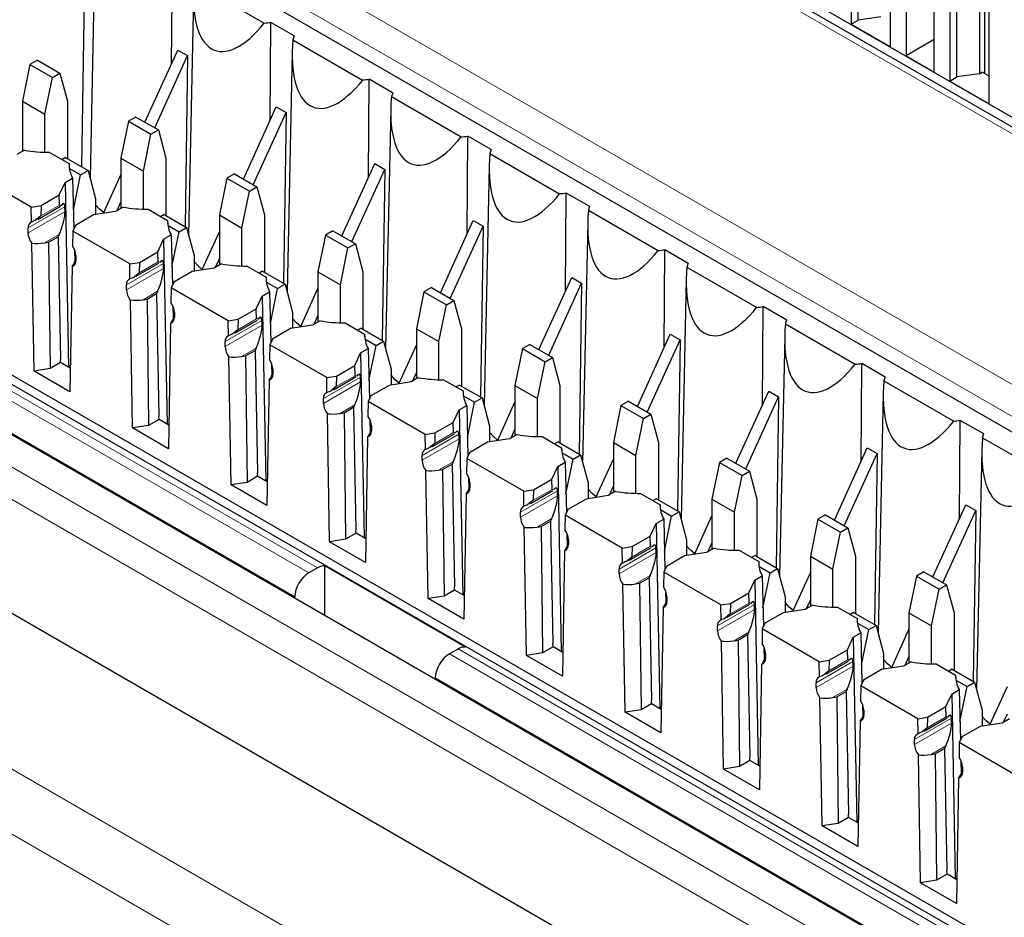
# Paper-space layout 'Blatt4' of a CAD drawing. Header units: millimetres. Extents: x 5 to 418, y 2 to 292.
# Tile 37 of 77: x 93 to 106, y 183 to 195. Entities that reach past the tile are written whole.
import ezdxf

# ---------------------------------------------------------------- set-up
doc = ezdxf.new("R2010")
doc.units = ezdxf.units.MM

psp = doc.layouts.new('Blatt4')

# ---------------------------------------------------------------- linework, layer by layer
at = {"color": 7, "linetype": 'Continuous', "lineweight": 18}
for p, q in [((109.489, 190.896), (89.514, 202.428)), ((94.228, 196.557), (116.679, 183.597)), ((81.347, 196.526), (96.847, 187.578)), ((96.673, 187.274), (81.171, 196.223)), ((116.502, 183.294), (94.051, 196.254)), ((80.644, 196.106), (113.387, 177.204)), ((113.21, 176.898), (80.468, 195.799)), ((96.956, 187.641), (87.87, 192.887)), ((93.784, 192.178), (93.321, 191.911)), ((93.786, 192.118), (93.321, 191.849)), ((93.717, 192.198), (93.48, 192.061)), ((93.712, 191.83), (93.527, 191.724)), ((93.916, 191.499), (93.922, 191.502)), ((94.954, 191.483), (94.717, 191.346)), ((95.021, 191.464), (94.558, 191.196)), ((95.023, 191.403), (94.558, 191.135)), ((94.949, 191.116), (94.765, 191.009)), ((95.154, 190.785), (95.159, 190.788)), ((96.259, 190.749), (95.796, 190.482)), ((96.192, 190.769), (95.955, 190.632)), ((96.261, 190.689), (95.796, 190.421)), ((83.999, 190.373), (106.285, 177.507)), ((96.187, 190.401), (96.002, 190.295)), ((96.391, 190.07), (96.397, 190.074)), ((97.496, 190.035), (97.033, 189.767)), ((97.429, 190.054), (97.192, 189.918)), ((97.498, 189.975), (97.033, 189.706)), ((105.931, 176.895), (83.645, 189.76)), ((97.424, 189.687), (97.24, 189.581)), ((97.629, 189.356), (97.634, 189.359)), ((98.734, 189.32), (98.27, 189.053)), ((98.735, 189.26), (98.27, 188.992)), ((98.667, 189.34), (98.43, 189.203)), ((98.662, 188.973), (98.477, 188.866)), ((98.866, 188.642), (98.872, 188.645)), ((99.904, 188.626), (99.667, 188.489)), ((99.971, 188.606), (99.508, 188.339)), ((99.973, 188.546), (99.508, 188.278)), ((99.899, 188.258), (99.715, 188.152)), ((100.104, 187.927), (100.109, 187.931)), ((101.208, 187.892), (100.745, 187.624)), ((101.142, 187.911), (100.904, 187.774)), ((101.21, 187.832), (100.745, 187.563)), ((101.136, 187.544), (100.952, 187.438)), ((101.341, 187.213), (101.346, 187.216)), ((102.446, 187.177), (101.983, 186.91)), ((102.379, 187.197), (102.142, 187.06)), ((102.448, 187.117), (101.983, 186.849)), ((102.374, 186.83), (102.19, 186.723)), ((98.614, 186.557), (114.114, 177.61)), ((110.321, 179.926), (98.724, 186.621)), ((102.578, 186.499), (102.584, 186.502)), ((103.683, 186.463), (103.22, 186.196)), ((103.685, 186.403), (103.22, 186.134)), ((103.617, 186.483), (103.379, 186.346)), ((113.937, 177.307), (98.435, 186.257)), ((103.611, 186.115), (103.427, 186.009)), ((103.816, 185.784), (103.821, 185.787)), ((104.921, 185.749), (104.458, 185.481)), ((104.923, 185.689), (104.458, 185.42)), ((104.854, 185.768), (104.617, 185.631)), ((104.849, 185.401), (104.664, 185.295)), ((105.053, 185.07), (105.059, 185.073))]:
    psp.add_line(p, q, dxfattribs=at)
at = {"color": 7, "linetype": 'Continuous', "lineweight": 25}
for p, q in [((109.614, 190.909), (89.639, 202.441)), ((109.9, 190.863), (90.413, 202.113)), ((93.003, 196.666), (115.276, 183.808)), ((103.75, 194.523), (103.75, 196.564)), ((103.662, 196.513), (103.662, 194.472)), ((80.945, 196.341), (113.793, 177.377)), ((104.157, 194.186), (104.157, 196.227)), ((105.341, 193.85), (105.341, 195.931)), ((94.042, 195.837), (93.994, 192.678)), ((104.352, 195.911), (104.352, 194.074)), ((104.9, 195.799), (104.9, 193.757)), ((104.988, 193.809), (104.988, 195.85)), ((105.271, 195.891), (105.271, 193.849)), ((104.705, 193.87), (104.705, 195.707)), ((94.164, 195.55), (94.1, 192.537)), ((105.395, 193.472), (105.395, 195.513)), ((95.124, 193.975), (95.132, 195.208)), ((95.411, 194.99), (96.287, 194.485)), ((95.402, 194.836), (95.337, 191.822)), ((104.033, 194.564), (103.75, 194.523)), ((96.361, 193.261), (96.369, 194.493)), ((96.664, 194.324), (96.369, 194.493)), ((103.662, 194.472), (103.75, 194.523)), ((103.662, 194.472), (104.157, 194.186)), ((80.468, 194.371), (113.21, 175.469)), ((96.648, 194.276), (97.524, 193.77)), ((104.705, 194.278), (104.352, 194.074)), ((94.789, 193.24), (95.202, 194.147)), ((94.912, 193.168), (95.326, 194.076)), ((95.202, 194.147), (95.326, 194.076)), ((95.326, 194.076), (95.294, 191.928)), ((96.639, 194.121), (96.575, 191.108)), ((104.352, 194.074), (104.705, 193.87)), ((93.345, 193.965), (93.25, 193.502)), ((93.438, 194.019), (93.345, 193.965)), ((93.345, 193.965), (93.628, 193.802)), ((93.438, 194.019), (93.721, 193.856)), ((93.628, 193.802), (93.721, 193.856)), ((93.721, 193.856), (93.816, 193.502)), ((105.271, 193.849), (104.988, 193.809)), ((105.271, 193.849), (105.306, 193.87)), ((105.395, 193.819), (105.306, 193.87)), ((93.533, 193.339), (93.628, 193.802)), ((97.599, 192.547), (97.607, 193.779)), ((97.901, 193.609), (97.607, 193.779)), ((104.9, 193.757), (104.988, 193.809)), ((104.9, 193.757), (105.395, 193.472)), ((93.25, 193.502), (93.533, 193.339)), ((93.25, 193.502), (93.25, 192.872)), ((93.816, 193.502), (93.816, 192.781)), ((97.885, 193.562), (98.762, 193.056)), ((93.533, 192.862), (93.533, 193.339)), ((96.026, 192.525), (96.439, 193.433)), ((96.15, 192.454), (96.563, 193.361)), ((96.439, 193.433), (96.563, 193.361)), ((96.563, 193.361), (96.531, 191.213)), ((97.877, 193.407), (97.812, 190.393)), ((94.582, 193.251), (94.487, 192.788)), ((94.676, 193.305), (94.582, 193.251)), ((94.582, 193.251), (94.865, 193.088)), ((94.676, 193.305), (94.958, 193.142)), ((94.77, 192.625), (94.865, 193.088)), ((94.865, 193.088), (94.958, 193.142)), ((94.958, 193.142), (95.053, 192.788)), ((98.836, 191.832), (98.844, 193.065)), ((99.138, 192.895), (98.844, 193.065)), ((110.446, 179.939), (87.995, 192.899)), ((93.276, 192.887), (93.182, 192.833)), ((93.591, 192.861), (93.837, 192.72)), ((99.123, 192.847), (99.999, 192.341)), ((93.792, 192.795), (93.749, 192.77)), ((93.792, 192.795), (94.075, 192.631)), ((93.837, 192.72), (93.838, 192.674)), ((94.487, 192.788), (94.77, 192.625)), ((94.487, 192.788), (94.487, 192.158)), ((95.053, 192.788), (95.053, 192.066)), ((97.263, 191.811), (97.677, 192.719)), ((97.677, 192.719), (97.801, 192.647)), ((93.36, 192.173), (92.645, 192.587)), ((93.84, 192.659), (93.981, 192.577)), ((93.981, 192.577), (94.075, 192.631)), ((94.075, 192.631), (94.169, 192.278)), ((94.77, 192.147), (94.77, 192.625)), ((95.913, 192.591), (95.82, 192.537)), ((95.913, 192.591), (96.196, 192.427)), ((97.387, 191.74), (97.801, 192.647)), ((97.801, 192.647), (97.768, 190.499)), ((99.114, 192.692), (99.05, 189.679)), ((110.731, 179.893), (88.769, 192.572)), ((93.713, 192.325), (93.787, 192.484)), ((93.787, 192.484), (93.881, 192.538)), ((93.787, 192.484), (93.831, 190.159)), ((93.881, 192.538), (93.897, 191.904)), ((93.891, 192.137), (93.981, 192.577)), ((94.267, 192.095), (94.487, 192.579)), ((95.82, 192.537), (95.725, 192.074)), ((95.82, 192.537), (96.102, 192.373)), ((96.008, 191.91), (96.102, 192.373)), ((96.102, 192.373), (96.196, 192.427)), ((96.196, 192.427), (96.291, 192.074)), ((100.073, 191.118), (100.082, 192.35)), ((100.376, 192.181), (100.082, 192.35)), ((93.484, 192.192), (93.713, 192.325)), ((93.717, 192.198), (93.713, 192.325)), ((94.169, 192.278), (94.169, 192.08)), ((94.439, 192.13), (94.487, 192.236)), ((93.36, 192.173), (93.484, 192.192)), ((93.364, 191.984), (93.36, 192.173)), ((93.443, 192.018), (93.728, 192.183)), ((93.484, 192.192), (93.48, 192.061)), ((93.737, 192.192), (93.717, 192.198)), ((93.786, 192.118), (93.784, 192.178)), ((94.419, 192.118), (94.144, 192.076)), ((94.514, 192.173), (94.419, 192.118)), ((94.828, 192.147), (95.074, 192.005)), ((100.36, 192.133), (101.236, 191.627)), ((93.48, 192.061), (93.41, 192.003)), ((94.144, 192.076), (93.915, 191.943)), ((95.029, 192.08), (94.987, 192.056)), ((95.029, 192.08), (95.312, 191.917)), ((95.074, 192.005), (95.075, 191.96)), ((95.725, 192.074), (96.008, 191.91)), ((95.725, 192.074), (95.725, 191.443)), ((96.291, 192.074), (96.291, 191.352)), ((98.501, 191.097), (98.914, 192.004)), ((98.914, 192.004), (99.038, 191.933)), ((100.352, 191.978), (100.287, 188.965)), ((93.321, 191.849), (93.321, 191.911)), ((93.882, 191.872), (93.879, 191.687)), ((93.915, 191.943), (93.882, 191.872)), ((94.598, 191.459), (93.882, 191.872)), ((95.077, 191.945), (95.219, 191.863)), ((95.128, 191.423), (95.219, 191.863)), ((95.219, 191.863), (95.312, 191.917)), ((95.312, 191.917), (95.407, 191.563)), ((95.505, 191.38), (95.725, 191.864)), ((96.008, 191.433), (96.008, 191.91)), ((97.15, 191.876), (97.057, 191.822)), ((97.15, 191.876), (97.433, 191.713)), ((98.625, 191.025), (99.038, 191.933)), ((99.038, 191.933), (99.006, 189.785)), ((93.396, 190.111), (93.368, 191.72)), ((93.527, 191.724), (93.579, 191.732)), ((93.579, 191.732), (93.698, 191.8)), ((93.579, 191.732), (93.597, 190.143)), ((93.712, 191.83), (93.698, 191.8)), ((93.698, 191.8), (93.727, 190.259)), ((94.951, 191.611), (95.024, 191.769)), ((95.024, 191.769), (95.119, 191.824)), ((95.024, 191.769), (95.068, 189.445)), ((95.119, 191.824), (95.134, 191.189)), ((97.057, 191.822), (96.962, 191.359)), ((97.057, 191.822), (97.34, 191.659)), ((93.903, 191.642), (93.907, 191.483)), ((94.721, 191.478), (94.951, 191.611)), ((94.954, 191.483), (94.951, 191.611)), ((97.245, 191.196), (97.34, 191.659)), ((97.34, 191.659), (97.433, 191.713)), ((97.433, 191.713), (97.528, 191.359)), ((101.311, 190.404), (101.319, 191.636)), ((101.613, 191.466), (101.319, 191.636)), ((93.922, 191.511), (93.916, 191.499)), ((93.922, 191.564), (93.922, 191.502)), ((94.598, 191.459), (94.721, 191.478)), ((94.681, 191.304), (94.965, 191.468)), ((94.721, 191.478), (94.717, 191.346)), ((94.974, 191.477), (94.954, 191.483)), ((95.407, 191.563), (95.407, 191.365)), ((95.677, 191.416), (95.725, 191.521)), ((93.874, 191.428), (93.846, 189.852)), ((94.601, 191.27), (94.598, 191.459)), ((94.717, 191.346), (94.648, 191.289)), ((95.023, 191.403), (95.021, 191.464)), ((95.382, 191.362), (95.153, 191.229)), ((95.657, 191.404), (95.382, 191.362)), ((95.751, 191.459), (95.657, 191.404)), ((96.066, 191.433), (96.311, 191.291)), ((96.267, 191.366), (96.224, 191.341)), ((96.267, 191.366), (96.549, 191.203)), ((96.962, 191.359), (97.245, 191.196)), ((96.962, 191.359), (96.962, 190.729)), ((97.528, 191.359), (97.528, 190.638)), ((101.598, 191.418), (102.474, 190.913)), ((95.153, 191.229), (95.119, 191.158)), ((96.311, 191.291), (96.312, 191.246)), ((96.315, 191.23), (96.456, 191.149)), ((99.738, 190.382), (100.152, 191.29)), ((100.152, 191.29), (100.275, 191.218)), ((101.589, 191.264), (101.525, 188.25)), ((94.558, 191.135), (94.558, 191.196)), ((94.949, 191.116), (94.935, 191.086)), ((95.119, 191.158), (95.116, 190.973)), ((95.835, 190.745), (95.119, 191.158)), ((96.262, 191.055), (96.356, 191.109)), ((96.356, 191.109), (96.372, 190.475)), ((96.366, 190.708), (96.456, 191.149)), ((96.456, 191.149), (96.549, 191.203)), ((96.549, 191.203), (96.644, 190.849)), ((96.742, 190.666), (96.962, 191.15)), ((97.245, 190.719), (97.245, 191.196)), ((98.294, 191.108), (98.2, 190.645)), ((98.388, 191.162), (98.294, 191.108)), ((98.294, 191.108), (98.577, 190.945)), ((98.388, 191.162), (98.671, 190.999)), ((99.862, 190.311), (100.275, 191.218)), ((100.275, 191.218), (100.243, 189.07)), ((94.634, 189.397), (94.606, 191.005)), ((94.765, 191.009), (94.817, 191.017)), ((94.817, 191.017), (94.935, 191.086)), ((94.817, 191.017), (94.834, 189.428)), ((94.935, 191.086), (94.965, 189.544)), ((96.188, 190.896), (96.262, 191.055)), ((96.262, 191.055), (96.306, 188.731)), ((98.577, 190.945), (98.671, 190.999)), ((98.671, 190.999), (98.765, 190.645)), ((95.14, 190.927), (95.144, 190.769)), ((95.159, 190.849), (95.159, 190.788)), ((95.959, 190.764), (96.188, 190.896)), ((96.192, 190.769), (96.188, 190.896)), ((98.483, 190.482), (98.577, 190.945)), ((102.548, 189.689), (102.556, 190.922)), ((102.851, 190.752), (102.556, 190.922)), ((95.159, 190.796), (95.154, 190.785)), ((95.835, 190.745), (95.959, 190.764)), ((95.839, 190.555), (95.835, 190.745)), ((95.918, 190.59), (96.202, 190.754)), ((95.959, 190.764), (95.955, 190.632)), ((96.212, 190.763), (96.192, 190.769)), ((96.261, 190.689), (96.259, 190.749)), ((96.644, 190.849), (96.644, 190.651)), ((96.989, 190.744), (96.894, 190.69)), ((96.914, 190.701), (96.962, 190.807)), ((95.112, 190.713), (95.084, 189.137)), ((95.955, 190.632), (95.885, 190.575)), ((96.619, 190.647), (96.39, 190.515)), ((96.894, 190.69), (96.619, 190.647)), ((97.303, 190.718), (97.549, 190.576)), ((97.504, 190.652), (97.461, 190.627)), ((97.504, 190.652), (97.787, 190.488)), ((98.2, 190.645), (98.483, 190.482)), ((98.2, 190.645), (98.2, 190.015)), ((98.765, 190.645), (98.765, 189.923)), ((102.835, 190.704), (103.711, 190.198)), ((95.796, 190.421), (95.796, 190.482)), ((96.39, 190.515), (96.357, 190.444)), ((97.549, 190.576), (97.55, 190.531)), ((97.552, 190.516), (97.693, 190.434)), ((97.693, 190.434), (97.787, 190.488)), ((97.787, 190.488), (97.882, 190.135)), ((98.483, 190.004), (98.483, 190.482)), ((100.976, 189.668), (101.389, 190.575)), ((101.099, 189.596), (101.513, 190.504)), ((101.389, 190.575), (101.513, 190.504)), ((101.513, 190.504), (101.481, 188.356)), ((102.826, 190.549), (102.762, 187.536)), ((96.054, 190.303), (96.173, 190.371)), ((96.187, 190.401), (96.173, 190.371)), ((96.173, 190.371), (96.202, 188.83)), ((96.357, 190.444), (96.354, 190.258)), ((97.073, 190.03), (96.357, 190.444)), ((97.499, 190.341), (97.594, 190.395)), ((97.594, 190.395), (97.609, 189.761)), ((97.603, 189.994), (97.693, 190.434)), ((97.979, 189.952), (98.2, 190.436)), ((99.532, 190.394), (99.437, 189.931)), ((99.625, 190.447), (99.532, 190.394)), ((99.532, 190.394), (99.815, 190.23)), ((99.625, 190.447), (99.908, 190.284)), ((93.728, 190.218), (93.727, 190.259)), ((95.871, 188.683), (95.843, 190.291)), ((96.002, 190.295), (96.054, 190.303)), ((96.054, 190.303), (96.072, 188.714)), ((97.425, 190.182), (97.499, 190.341)), ((97.499, 190.341), (97.543, 188.016)), ((99.815, 190.23), (99.908, 190.284)), ((99.908, 190.284), (100.003, 189.931)), ((93.597, 190.143), (93.396, 190.111)), ((93.846, 189.852), (93.396, 190.111)), ((93.728, 190.218), (93.597, 190.143)), ((93.852, 190.147), (93.728, 190.218)), ((96.378, 190.213), (96.382, 190.054)), ((96.397, 190.135), (96.397, 190.074)), ((97.196, 190.049), (97.425, 190.182)), ((97.429, 190.054), (97.425, 190.182)), ((97.882, 190.135), (97.882, 189.937)), ((99.72, 189.767), (99.815, 190.23)), ((103.786, 188.975), (103.794, 190.207)), ((104.088, 190.037), (103.794, 190.207)), ((96.349, 189.999), (96.321, 188.423)), ((96.397, 190.082), (96.391, 190.07)), ((97.073, 190.03), (97.196, 190.049)), ((97.076, 189.841), (97.073, 190.03)), ((97.156, 189.875), (97.44, 190.039)), ((97.196, 190.049), (97.192, 189.918)), ((97.449, 190.049), (97.429, 190.054)), ((97.498, 189.975), (97.496, 190.035)), ((98.226, 190.03), (98.132, 189.975)), ((98.152, 189.987), (98.2, 190.092)), ((98.54, 190.004), (98.786, 189.862)), ((104.073, 189.99), (104.949, 189.484)), ((97.192, 189.918), (97.123, 189.86)), ((97.857, 189.933), (97.627, 189.8)), ((98.132, 189.975), (97.857, 189.933)), ((98.741, 189.937), (98.699, 189.913)), ((98.741, 189.937), (99.024, 189.774)), ((98.786, 189.862), (98.787, 189.817)), ((99.437, 189.931), (99.72, 189.767)), ((99.437, 189.931), (99.437, 189.3)), ((100.003, 189.931), (100.003, 189.209)), ((102.213, 188.954), (102.627, 189.861)), ((102.627, 189.861), (102.75, 189.79)), ((97.033, 189.706), (97.033, 189.767)), ((97.627, 189.8), (97.594, 189.729)), ((98.79, 189.802), (98.931, 189.72)), ((98.931, 189.72), (99.024, 189.774)), ((99.024, 189.774), (99.119, 189.42)), ((99.72, 189.29), (99.72, 189.767)), ((102.337, 188.882), (102.75, 189.79)), ((102.75, 189.79), (102.718, 187.641)), ((104.064, 189.835), (103.999, 186.822)), ((97.292, 189.589), (97.41, 189.657)), ((97.424, 189.687), (97.41, 189.657)), ((97.41, 189.657), (97.44, 188.116)), ((97.594, 189.729), (97.591, 189.544)), ((98.31, 189.316), (97.594, 189.729)), ((98.663, 189.467), (98.737, 189.626)), ((98.737, 189.626), (98.831, 189.681)), ((98.737, 189.626), (98.781, 187.302)), ((98.831, 189.681), (98.846, 189.046)), ((98.841, 189.279), (98.931, 189.72)), ((99.217, 189.237), (99.437, 189.721)), ((100.769, 189.679), (100.675, 189.216)), ((100.863, 189.733), (100.769, 189.679)), ((100.769, 189.679), (101.052, 189.516)), ((100.863, 189.733), (101.146, 189.57)), ((94.966, 189.504), (94.834, 189.428)), ((94.966, 189.504), (94.965, 189.544)), ((95.089, 189.433), (94.966, 189.504)), ((97.108, 187.968), (97.081, 189.577)), ((97.24, 189.581), (97.292, 189.589)), ((97.292, 189.589), (97.309, 187.999)), ((97.615, 189.499), (97.619, 189.34)), ((100.957, 189.053), (101.052, 189.516)), ((101.052, 189.516), (101.146, 189.57)), ((101.146, 189.57), (101.24, 189.216)), ((105.023, 188.261), (105.031, 189.493)), ((105.326, 189.323), (105.031, 189.493)), ((94.834, 189.428), (94.634, 189.397)), ((95.084, 189.137), (94.634, 189.397)), ((97.634, 189.368), (97.629, 189.356)), ((97.634, 189.421), (97.634, 189.359)), ((98.433, 189.335), (98.663, 189.467)), ((98.667, 189.34), (98.663, 189.467)), ((99.119, 189.42), (99.119, 189.222)), ((99.389, 189.272), (99.437, 189.378)), ((97.587, 189.285), (97.559, 187.708)), ((98.31, 189.316), (98.433, 189.335)), ((98.313, 189.127), (98.31, 189.316)), ((98.393, 189.161), (98.677, 189.325)), ((98.433, 189.335), (98.43, 189.203)), ((98.686, 189.334), (98.667, 189.34)), ((98.735, 189.26), (98.734, 189.32)), ((99.369, 189.261), (99.094, 189.218)), ((99.464, 189.316), (99.369, 189.261)), ((99.778, 189.29), (100.024, 189.148)), ((105.31, 189.275), (106.186, 188.77)), ((98.43, 189.203), (98.36, 189.146)), ((99.094, 189.218), (98.865, 189.086)), ((99.979, 189.223), (99.936, 189.198)), ((99.979, 189.223), (100.262, 189.06)), ((100.024, 189.148), (100.025, 189.103)), ((100.675, 189.216), (100.957, 189.053)), ((100.675, 189.216), (100.675, 188.586)), ((101.24, 189.216), (101.24, 188.495)), ((103.451, 188.239), (103.864, 189.147)), ((103.864, 189.147), (103.988, 189.075)), ((105.301, 189.121), (105.237, 186.107)), ((98.27, 188.992), (98.27, 189.053)), ((98.832, 189.015), (98.829, 188.829)), ((98.865, 189.086), (98.832, 189.015)), ((99.548, 188.602), (98.832, 189.015)), ((100.027, 189.087), (100.168, 189.006)), ((100.078, 188.565), (100.168, 189.006)), ((100.168, 189.006), (100.262, 189.06)), ((100.262, 189.06), (100.356, 188.706)), ((100.454, 188.523), (100.675, 189.007)), ((100.957, 188.576), (100.957, 189.053)), ((102.1, 189.019), (102.007, 188.965)), ((102.1, 189.019), (102.383, 188.855)), ((103.574, 188.168), (103.988, 189.075)), ((103.988, 189.075), (103.956, 186.927)), ((98.477, 188.866), (98.529, 188.874)), ((98.529, 188.874), (98.648, 188.943)), ((98.529, 188.874), (98.547, 187.285)), ((98.662, 188.973), (98.648, 188.943)), ((98.648, 188.943), (98.677, 187.401)), ((99.9, 188.753), (99.974, 188.912)), ((99.974, 188.912), (100.068, 188.966)), ((99.974, 188.912), (100.018, 186.587)), ((100.068, 188.966), (100.084, 188.332)), ((102.007, 188.965), (101.912, 188.502)), ((102.007, 188.965), (102.29, 188.802)), ((96.203, 188.79), (96.072, 188.714)), ((96.203, 188.79), (96.202, 188.83)), ((96.326, 188.719), (96.203, 188.79)), ((98.346, 187.254), (98.318, 188.862)), ((98.853, 188.784), (98.857, 188.626)), ((99.671, 188.621), (99.9, 188.753)), ((99.904, 188.626), (99.9, 188.753)), ((102.195, 188.339), (102.29, 188.802)), ((102.29, 188.802), (102.383, 188.855)), ((102.383, 188.855), (102.478, 188.502)), ((96.072, 188.714), (95.871, 188.683)), ((96.321, 188.423), (95.871, 188.683)), ((98.872, 188.653), (98.866, 188.642)), ((98.872, 188.706), (98.872, 188.645)), ((99.924, 188.62), (99.904, 188.626)), ((100.356, 188.706), (100.356, 188.508)), ((100.627, 188.558), (100.675, 188.664)), ((98.824, 188.57), (98.796, 186.994)), ((99.548, 188.602), (99.671, 188.621)), ((99.551, 188.412), (99.548, 188.602)), ((99.631, 188.447), (99.915, 188.611)), ((99.671, 188.621), (99.667, 188.489)), ((99.973, 188.546), (99.971, 188.606)), ((100.332, 188.504), (100.102, 188.372)), ((100.607, 188.547), (100.332, 188.504)), ((100.701, 188.601), (100.607, 188.547)), ((101.015, 188.575), (101.261, 188.433)), ((101.216, 188.508), (101.174, 188.484)), ((101.216, 188.508), (101.499, 188.345)), ((101.912, 188.502), (102.195, 188.339)), ((101.912, 188.502), (101.912, 187.872)), ((102.478, 188.502), (102.478, 187.78)), ((99.667, 188.489), (99.597, 188.432)), ((101.261, 188.433), (101.262, 188.388)), ((104.688, 187.525), (105.101, 188.432)), ((105.101, 188.432), (105.225, 188.361)), ((99.508, 188.278), (99.508, 188.339)), ((99.899, 188.258), (99.885, 188.228)), ((100.069, 188.301), (100.066, 188.115)), ((100.102, 188.372), (100.069, 188.301)), ((100.785, 187.887), (100.069, 188.301)), ((101.211, 188.197), (101.306, 188.252)), ((101.264, 188.373), (101.406, 188.291)), ((101.306, 188.252), (101.321, 187.618)), ((101.316, 187.851), (101.406, 188.291)), ((101.406, 188.291), (101.499, 188.345)), ((101.499, 188.345), (101.594, 187.992)), ((101.692, 187.809), (101.912, 188.292)), ((102.195, 187.861), (102.195, 188.339)), ((103.338, 188.304), (103.244, 188.25)), ((103.338, 188.304), (103.62, 188.141)), ((104.812, 187.453), (105.225, 188.361)), ((105.225, 188.361), (105.193, 186.213)), ((99.583, 186.54), (99.555, 188.148)), ((99.715, 188.152), (99.767, 188.16)), ((99.767, 188.16), (99.885, 188.228)), ((99.767, 188.16), (99.784, 186.571)), ((99.885, 188.228), (99.914, 186.687)), ((101.138, 188.039), (101.211, 188.197)), ((101.211, 188.197), (101.256, 185.873)), ((103.244, 188.25), (103.15, 187.788)), ((103.244, 188.25), (103.527, 188.087)), ((103.527, 188.087), (103.62, 188.141)), ((103.62, 188.141), (103.715, 187.788)), ((97.441, 188.075), (97.309, 187.999)), ((97.441, 188.075), (97.44, 188.116)), ((97.564, 188.004), (97.441, 188.075)), ((100.09, 188.07), (100.094, 187.911)), ((100.908, 187.906), (101.138, 188.039)), ((101.142, 187.911), (101.138, 188.039)), ((103.432, 187.624), (103.527, 188.087)), ((97.309, 187.999), (97.108, 187.968)), ((97.559, 187.708), (97.108, 187.968)), ((100.109, 187.939), (100.104, 187.927)), ((100.109, 187.992), (100.109, 187.931)), ((100.785, 187.887), (100.908, 187.906)), ((100.788, 187.698), (100.785, 187.887)), ((100.868, 187.732), (101.152, 187.896)), ((100.908, 187.906), (100.904, 187.774)), ((101.161, 187.906), (101.142, 187.911)), ((101.21, 187.832), (101.208, 187.892)), ((101.594, 187.992), (101.594, 187.794)), ((101.938, 187.887), (101.844, 187.832)), ((101.864, 187.844), (101.912, 187.949)), ((100.061, 187.856), (100.034, 186.28)), ((100.904, 187.774), (100.835, 187.717)), ((101.569, 187.79), (101.34, 187.657)), ((101.844, 187.832), (101.569, 187.79)), ((102.253, 187.861), (102.499, 187.719)), ((102.454, 187.794), (102.411, 187.77)), ((102.454, 187.794), (102.737, 187.631)), ((103.15, 187.788), (103.432, 187.624)), ((103.15, 187.788), (103.15, 187.157)), ((103.715, 187.788), (103.715, 187.066)), ((96.956, 187.641), (96.847, 187.578)), ((98.818, 186.644), (97.051, 187.664)), ((97.051, 187.043), (97.051, 187.664)), ((101.34, 187.657), (101.307, 187.586)), ((102.499, 187.719), (102.5, 187.674)), ((102.502, 187.659), (102.643, 187.577)), ((100.745, 187.563), (100.745, 187.624)), ((101.004, 187.446), (101.122, 187.514)), ((101.136, 187.544), (101.122, 187.514)), ((101.122, 187.514), (101.152, 185.973)), ((101.307, 187.586), (101.303, 187.401)), ((102.023, 187.173), (101.307, 187.586)), ((102.449, 187.483), (102.543, 187.538)), ((102.543, 187.538), (102.559, 186.903)), ((102.553, 187.136), (102.643, 187.577)), ((102.643, 187.577), (102.737, 187.631)), ((102.737, 187.631), (102.831, 187.277)), ((102.929, 187.094), (103.15, 187.578)), ((103.432, 187.147), (103.432, 187.624)), ((104.482, 187.536), (104.387, 187.073)), ((104.575, 187.59), (104.482, 187.536)), ((104.482, 187.536), (104.765, 187.373)), ((104.575, 187.59), (104.858, 187.427)), ((98.678, 187.361), (98.677, 187.401)), ((100.821, 185.825), (100.793, 187.434)), ((100.952, 187.438), (101.004, 187.446)), ((101.004, 187.446), (101.021, 185.856)), ((102.375, 187.324), (102.449, 187.483)), ((102.449, 187.483), (102.493, 185.159)), ((104.765, 187.373), (104.858, 187.427)), ((104.858, 187.427), (104.953, 187.073)), ((96.673, 187.261), (96.673, 187.274)), ((98.547, 187.285), (98.346, 187.254)), ((98.678, 187.361), (98.547, 187.285)), ((98.801, 187.29), (98.678, 187.361)), ((101.328, 187.356), (101.332, 187.197)), ((101.346, 187.277), (101.346, 187.216)), ((102.146, 187.192), (102.375, 187.324)), ((102.379, 187.197), (102.375, 187.324)), ((102.831, 187.277), (102.831, 187.079)), ((104.67, 186.91), (104.765, 187.373)), ((98.796, 186.994), (98.346, 187.254)), ((101.299, 187.141), (101.271, 185.565)), ((101.346, 187.225), (101.341, 187.213)), ((102.023, 187.173), (102.146, 187.192)), ((102.026, 186.984), (102.023, 187.173)), ((102.105, 187.018), (102.39, 187.182)), ((102.146, 187.192), (102.142, 187.06)), ((102.399, 187.191), (102.379, 187.197)), ((102.448, 187.117), (102.446, 187.177)), ((103.176, 187.172), (103.081, 187.118)), ((103.101, 187.129), (103.15, 187.235)), ((103.49, 187.147), (103.736, 187.005)), ((102.142, 187.06), (102.072, 187.003)), ((102.806, 187.075), (102.577, 186.943)), ((103.081, 187.118), (102.806, 187.075)), ((103.691, 187.08), (103.649, 187.055)), ((103.691, 187.08), (103.974, 186.916)), ((104.387, 187.073), (104.67, 186.91)), ((104.387, 187.073), (104.387, 186.443)), ((104.953, 187.073), (104.953, 186.352)), ((101.983, 186.849), (101.983, 186.91)), ((102.577, 186.943), (102.544, 186.872)), ((103.736, 187.005), (103.737, 186.96)), ((103.739, 186.944), (103.881, 186.863)), ((103.881, 186.863), (103.974, 186.916)), ((103.974, 186.916), (104.069, 186.563)), ((104.67, 186.432), (104.67, 186.91)), ((102.242, 186.731), (102.36, 186.8)), ((102.374, 186.83), (102.36, 186.8)), ((102.36, 186.8), (102.389, 185.258)), ((102.544, 186.872), (102.541, 186.686)), ((103.26, 186.459), (102.544, 186.872)), ((103.613, 186.61), (103.686, 186.769)), ((103.686, 186.769), (103.781, 186.823)), ((103.686, 186.769), (103.731, 184.444)), ((103.781, 186.823), (103.796, 186.189)), ((103.79, 186.422), (103.881, 186.863)), ((104.167, 186.38), (104.387, 186.864)), ((99.916, 186.647), (99.784, 186.571)), ((99.916, 186.647), (99.914, 186.687)), ((100.039, 186.576), (99.916, 186.647)), ((102.058, 185.111), (102.03, 186.719)), ((102.19, 186.723), (102.242, 186.731)), ((102.242, 186.731), (102.259, 185.142)), ((98.614, 186.557), (98.724, 186.621)), ((99.784, 186.571), (99.583, 186.54)), ((100.034, 186.28), (99.583, 186.54)), ((102.565, 186.641), (102.569, 186.483)), ((102.584, 186.563), (102.584, 186.502)), ((103.383, 186.478), (103.613, 186.61)), ((103.617, 186.483), (103.613, 186.61)), ((104.069, 186.563), (104.069, 186.365)), ((104.339, 186.415), (104.387, 186.521)), ((102.536, 186.427), (102.508, 184.851)), ((102.584, 186.51), (102.578, 186.499)), ((103.26, 186.459), (103.383, 186.478)), ((103.263, 186.269), (103.26, 186.459)), ((103.343, 186.304), (103.627, 186.468)), ((103.383, 186.478), (103.379, 186.346)), ((103.636, 186.477), (103.617, 186.483)), ((103.685, 186.403), (103.683, 186.463)), ((104.319, 186.404), (104.044, 186.361)), ((104.413, 186.458), (104.319, 186.404)), ((104.728, 186.432), (104.973, 186.29)), ((103.379, 186.346), (103.31, 186.288)), ((104.044, 186.361), (103.815, 186.229)), ((104.929, 186.365), (104.886, 186.341)), ((104.929, 186.365), (105.211, 186.202)), ((104.973, 186.29), (104.974, 186.245)), ((98.435, 186.257), (98.434, 186.244)), ((103.22, 186.134), (103.22, 186.196)), ((103.782, 186.157), (103.778, 185.972)), ((103.815, 186.229), (103.782, 186.157)), ((104.497, 185.744), (103.782, 186.157)), ((104.977, 186.23), (105.118, 186.148)), ((105.118, 186.148), (105.211, 186.202)), ((105.211, 186.202), (105.306, 185.849)), ((105.404, 185.666), (105.624, 186.149)), ((103.479, 186.017), (103.597, 186.085)), ((103.611, 186.115), (103.597, 186.085)), ((103.597, 186.085), (103.627, 184.544)), ((104.85, 185.896), (104.924, 186.054)), ((104.924, 186.054), (105.018, 186.109)), ((104.924, 186.054), (104.968, 183.73)), ((105.018, 186.109), (105.034, 185.475)), ((105.028, 185.708), (105.118, 186.148)), ((101.153, 185.932), (101.021, 185.856)), ((101.153, 185.932), (101.152, 185.973)), ((101.276, 185.861), (101.153, 185.932)), ((103.296, 184.397), (103.268, 186.005)), ((103.427, 186.009), (103.479, 186.017)), ((103.479, 186.017), (103.496, 184.428)), ((103.803, 185.927), (103.806, 185.768)), ((101.021, 185.856), (100.821, 185.825)), ((101.271, 185.565), (100.821, 185.825)), ((103.821, 185.796), (103.816, 185.784)), ((103.821, 185.849), (103.821, 185.787)), ((104.621, 185.763), (104.85, 185.896)), ((104.854, 185.768), (104.85, 185.896)), ((105.306, 185.849), (105.306, 185.65)), ((105.576, 185.701), (105.624, 185.806)), ((103.774, 185.713), (103.746, 184.137)), ((104.497, 185.744), (104.621, 185.763)), ((104.501, 185.555), (104.497, 185.744)), ((104.58, 185.589), (104.865, 185.753)), ((104.621, 185.763), (104.617, 185.631)), ((104.874, 185.763), (104.854, 185.768)), ((104.923, 185.689), (104.921, 185.749)), ((105.556, 185.689), (105.281, 185.647)), ((105.651, 185.744), (105.556, 185.689)), ((104.617, 185.631), (104.547, 185.574)), ((105.281, 185.647), (105.052, 185.514)), ((104.458, 185.42), (104.458, 185.481)), ((105.019, 185.443), (105.016, 185.258)), ((105.052, 185.514), (105.019, 185.443)), ((105.735, 185.03), (105.019, 185.443)), ((104.533, 183.682), (104.505, 185.29)), ((104.664, 185.295), (104.716, 185.303)), ((104.716, 185.303), (104.835, 185.371)), ((104.716, 185.303), (104.734, 183.713)), ((104.849, 185.401), (104.835, 185.371)), ((104.835, 185.371), (104.864, 183.83)), ((102.39, 185.218), (102.259, 185.142)), ((102.39, 185.218), (102.389, 185.258)), ((102.514, 185.147), (102.39, 185.218)), ((105.04, 185.213), (105.044, 185.054)), ((102.259, 185.142), (102.058, 185.111)), ((102.508, 184.851), (102.058, 185.111)), ((105.059, 185.082), (105.053, 185.07)), ((105.059, 185.134), (105.059, 185.073)), ((105.011, 184.998), (104.983, 183.422)), ((103.628, 184.504), (103.627, 184.544)), ((103.496, 184.428), (103.296, 184.397)), ((103.628, 184.504), (103.496, 184.428)), ((103.751, 184.432), (103.628, 184.504)), ((103.746, 184.137), (103.296, 184.397)), ((104.865, 183.789), (104.864, 183.83)), ((104.734, 183.713), (104.533, 183.682)), ((104.983, 183.422), (104.533, 183.682)), ((104.865, 183.789), (104.734, 183.713)), ((104.989, 183.718), (104.865, 183.789))]:
    psp.add_line(p, q, dxfattribs=at)
at = {"color": 7, "linetype": 'Continuous', "lineweight": 25, "flags": 128}
for points in [[(94.271, 192.103), (94.218, 192.147), (94.169, 192.202)], [(95.508, 191.388), (95.456, 191.433), (95.407, 191.488)], [(96.746, 190.674), (96.693, 190.719), (96.644, 190.773)], [(97.983, 189.96), (97.931, 190.004), (97.882, 190.059)], [(99.22, 189.245), (99.168, 189.29), (99.119, 189.345)], [(100.458, 188.531), (100.406, 188.575), (100.356, 188.63)], [(101.695, 187.817), (101.643, 187.861), (101.594, 187.916)], [(102.933, 187.102), (102.88, 187.147), (102.831, 187.202)], [(104.17, 186.388), (104.118, 186.432), (104.069, 186.487)], [(105.408, 185.674), (105.355, 185.718), (105.306, 185.773)]]:
    psp.add_lwpolyline(points, dxfattribs=at)
at = {"color": 7, "linetype": 'Continuous', "lineweight": 25}
for centre, radius, start, end in [((96.188, 195.787), 1.306, 274.3473, 277.9942), ((96.928, 194.211), 0.288, 157.0211, 167.0303), ((97.425, 195.073), 1.306, 274.3475, 277.9939), ((98.166, 193.497), 0.287, 157.0205, 167.0308), ((98.663, 194.358), 1.306, 274.3473, 277.9941), ((93.567, 194.499), 1.638, 259.7809, 270.8312), ((99.403, 192.783), 0.288, 157.0213, 167.0301), ((94.183, 192.709), 0.347, 178.2271, 209.4544), ((99.9, 193.644), 1.306, 274.3473, 277.9942), ((94.804, 193.785), 1.638, 259.7808, 270.8312), ((100.641, 192.068), 0.288, 157.0212, 167.0302), ((93.389, 191.92), 0.0692, 111.687, 187.7626), ((95.421, 191.994), 0.347, 178.2272, 209.4545), ((93.548, 191.859), 0.228, 182.5046, 217.7992), ((93.697, 191.554), 0.225, 2.381, 36.0693), ((101.137, 192.93), 1.306, 274.3473, 277.9943), ((93.855, 191.492), 0.0675, 286.527, 8.4971), ((96.042, 193.07), 1.638, 259.7808, 270.8312), ((101.878, 191.354), 0.288, 157.0212, 167.0299), ((94.627, 191.206), 0.0692, 111.687, 187.7621), ((96.658, 191.28), 0.347, 178.2275, 209.4543), ((94.786, 191.145), 0.228, 182.5047, 217.7991), ((94.934, 190.84), 0.225, 2.3811, 36.0689), ((102.375, 192.215), 1.306, 274.3474, 277.9942), ((95.092, 190.778), 0.0675, 286.5263, 8.4978), ((97.279, 192.356), 1.638, 259.7808, 270.8313), ((103.115, 190.64), 0.288, 157.0211, 167.0299), ((95.864, 190.491), 0.0692, 111.6859, 187.7632), ((97.896, 190.566), 0.347, 178.2274, 209.4544), ((96.023, 190.431), 0.228, 182.5045, 217.7991), ((96.171, 190.125), 0.225, 2.3814, 36.0689), ((103.612, 191.501), 1.306, 274.3474, 277.9942), ((96.33, 190.064), 0.0675, 286.527, 8.4971), ((98.517, 191.641), 1.638, 259.7808, 270.8312), ((104.353, 189.925), 0.287, 157.0208, 167.0301), ((99.133, 189.851), 0.347, 178.2274, 209.4543), ((97.102, 189.777), 0.0692, 111.6865, 187.7627), ((97.261, 189.716), 0.228, 182.5048, 217.7989), ((97.409, 189.411), 0.225, 2.3812, 36.069), ((104.85, 190.787), 1.306, 274.3473, 277.9942), ((97.567, 189.349), 0.0675, 286.5267, 8.4975), ((99.754, 190.927), 1.638, 259.7808, 270.8313), ((105.59, 189.211), 0.288, 157.0212, 167.0302), ((98.339, 189.062), 0.0692, 111.6864, 187.7627), ((100.371, 189.137), 0.347, 178.2274, 209.4543), ((98.498, 189.002), 0.228, 182.5047, 217.799), ((98.646, 188.697), 0.225, 2.3813, 36.069), ((98.805, 188.635), 0.0675, 286.5266, 8.4974), ((100.992, 190.213), 1.638, 259.7808, 270.8313), ((99.576, 188.348), 0.0692, 111.6865, 187.7627), ((101.608, 188.423), 0.347, 178.2275, 209.4542), ((99.735, 188.287), 0.228, 182.5047, 217.799), ((99.884, 187.982), 0.225, 2.3813, 36.069), ((100.042, 187.921), 0.0675, 286.5266, 8.4974), ((102.229, 189.498), 1.638, 259.7808, 270.8313), ((100.814, 187.634), 0.0692, 111.6865, 187.7627), ((102.846, 187.708), 0.347, 178.2274, 209.4543), ((100.973, 187.573), 0.228, 182.5048, 217.7989), ((101.121, 187.268), 0.225, 2.3813, 36.069), ((101.28, 187.206), 0.0675, 286.5266, 8.4973), ((103.466, 188.784), 1.638, 259.7807, 270.8314), ((102.051, 186.919), 0.0692, 111.6859, 187.7632), ((104.083, 186.994), 0.347, 178.2275, 209.4543), ((102.21, 186.859), 0.228, 182.5045, 217.7991), ((102.359, 186.554), 0.225, 2.3814, 36.0689), ((102.517, 186.492), 0.0675, 286.5263, 8.4974), ((104.704, 188.07), 1.638, 259.7808, 270.8312), ((105.32, 186.28), 0.347, 178.2272, 209.4545), ((103.289, 186.205), 0.0692, 111.6863, 187.7628), ((103.448, 186.144), 0.228, 182.5048, 217.7988), ((103.596, 185.839), 0.225, 2.381, 36.0693), ((103.754, 185.778), 0.0675, 286.527, 8.4971), ((104.526, 185.491), 0.0692, 111.687, 187.7621), ((104.685, 185.43), 0.228, 182.5047, 217.7991), ((104.834, 185.125), 0.225, 2.381, 36.0691), ((104.992, 185.063), 0.0675, 286.5275, 8.4972)]:
    psp.add_arc(centre, radius, start, end, dxfattribs=at)
for centre, major_axis, ratio, start_param, end_param in [((96.168, 195.561), (0.499, 1.418), 0.410555, 2.12407, 4.005778), ((97.406, 194.846), (0.499, 1.418), 0.410555, 2.12407, 4.005778), ((98.643, 194.132), (0.499, 1.418), 0.410555, 2.12407, 4.005778), ((99.88, 193.418), (0.499, 1.418), 0.410555, 2.12407, 4.005778), ((93.706, 192.011), (0.064, 0.206), 0.214878, 5.726301, 6.846733), ((93.708, 191.95), (0.064, 0.206), 0.214878, 4.155505, 5.726301), ((101.118, 192.703), (0.499, 1.418), 0.410555, 2.12407, 4.005778), ((93.533, 191.911), (0.289, 0.056), 0.415057, 1.927727, 2.114113), ((93.531, 191.848), (0.289, 0.056), 0.415057, 4.034806, 4.618955), ((93.92, 191.624), (0.067, 0.208), 0.189303, 3.548819, 4.132968), ((94.944, 191.296), (0.064, 0.206), 0.214878, 5.726301, 6.846733), ((94.945, 191.236), (0.064, 0.206), 0.214878, 4.155505, 5.726301), ((102.355, 191.989), (0.499, 1.418), 0.410555, 2.12407, 4.005778), ((94.77, 191.196), (0.289, 0.056), 0.415057, 1.927727, 2.114113), ((94.769, 191.134), (0.289, 0.056), 0.415057, 4.034806, 4.618955), ((95.158, 190.909), (0.067, 0.208), 0.189303, 3.548819, 4.132968), ((96.181, 190.582), (0.064, 0.206), 0.214878, 5.726301, 6.846733), ((96.183, 190.522), (0.064, 0.206), 0.214878, 4.155505, 5.726301), ((103.593, 191.275), (0.499, 1.418), 0.410555, 2.12407, 4.005778), ((96.008, 190.482), (0.289, 0.056), 0.415057, 1.927727, 2.114113), ((96.006, 190.42), (0.289, 0.056), 0.415057, 4.034806, 4.618955), ((96.395, 190.195), (0.067, 0.208), 0.189303, 3.548819, 4.132968), ((97.419, 189.868), (0.064, 0.206), 0.214878, 5.726301, 6.846733), ((104.83, 190.56), (0.499, 1.418), 0.410555, 2.12407, 4.005778), ((97.245, 189.768), (0.289, 0.056), 0.415057, 1.927727, 2.114113), ((97.42, 189.807), (0.064, 0.206), 0.214878, 4.155505, 5.726301), ((97.244, 189.705), (0.289, 0.056), 0.415057, 4.034806, 4.618955), ((98.656, 189.153), (0.064, 0.206), 0.214878, 5.726301, 6.846733), ((97.632, 189.481), (0.067, 0.208), 0.189303, 3.548819, 4.132968), ((98.658, 189.093), (0.064, 0.206), 0.214878, 4.155505, 5.726301), ((106.068, 189.846), (0.499, 1.418), 0.410555, 2.12407, 4.005778), ((98.483, 189.053), (0.289, 0.056), 0.415057, 1.927727, 2.114113), ((98.481, 188.991), (0.289, 0.056), 0.415057, 4.034806, 4.618955), ((98.87, 188.766), (0.067, 0.208), 0.189303, 3.548819, 4.132968), ((99.893, 188.439), (0.064, 0.206), 0.214878, 5.726301, 6.846733), ((99.895, 188.379), (0.064, 0.206), 0.214878, 4.155505, 5.726301), ((99.72, 188.339), (0.289, 0.056), 0.415057, 1.927727, 2.114113), ((99.718, 188.277), (0.289, 0.056), 0.415057, 4.034806, 4.618955), ((100.107, 188.052), (0.067, 0.208), 0.189303, 3.548819, 4.132968), ((101.131, 187.724), (0.064, 0.206), 0.214878, 5.726301, 6.846733), ((101.133, 187.664), (0.064, 0.206), 0.214878, 4.155505, 5.726301), ((96.96, 187.435), (0.122, 0.218), 0.587367, 0.216313, 0.776279), ((100.958, 187.625), (0.289, 0.056), 0.415057, 1.927727, 2.114113), ((96.85, 187.372), (0.122, 0.218), 0.587367, 0.776279, 2.329622), ((100.956, 187.562), (0.289, 0.056), 0.415057, 4.034806, 4.618955), ((101.345, 187.338), (0.067, 0.208), 0.189303, 3.548819, 4.132968), ((102.368, 187.01), (0.064, 0.206), 0.214878, 5.726301, 6.846733), ((102.37, 186.95), (0.064, 0.206), 0.214878, 4.155505, 5.726301), ((102.195, 186.91), (0.289, 0.056), 0.415057, 1.927727, 2.114113), ((98.721, 186.418), (0.128, 0.215), 0.56722, 0.23378, 0.793746), ((102.193, 186.848), (0.289, 0.056), 0.415057, 4.034806, 4.618955), ((98.611, 186.355), (0.128, 0.215), 0.56722, 0.793746, 2.347089), ((102.582, 186.623), (0.067, 0.208), 0.189303, 3.548819, 4.132968), ((103.608, 186.236), (0.064, 0.206), 0.214878, 4.155505, 5.726301), ((103.606, 186.296), (0.064, 0.206), 0.214878, 5.726301, 6.846733), ((103.433, 186.196), (0.289, 0.056), 0.415057, 1.927727, 2.114113), ((103.431, 186.133), (0.289, 0.056), 0.415057, 4.034806, 4.618955), ((103.82, 185.909), (0.067, 0.208), 0.189303, 3.548819, 4.132968), ((104.843, 185.581), (0.064, 0.206), 0.214878, 5.726301, 6.846733), ((104.845, 185.521), (0.064, 0.206), 0.214878, 4.155505, 5.726301), ((104.67, 185.481), (0.289, 0.056), 0.415057, 1.927727, 2.114113), ((104.668, 185.419), (0.289, 0.056), 0.415057, 4.034806, 4.618955), ((105.057, 185.195), (0.067, 0.208), 0.189303, 3.548819, 4.132968)]:
    psp.add_ellipse(centre, major_axis=major_axis, ratio=ratio, start_param=start_param, end_param=end_param, dxfattribs=at)

doc.saveas('drawing.dxf')
